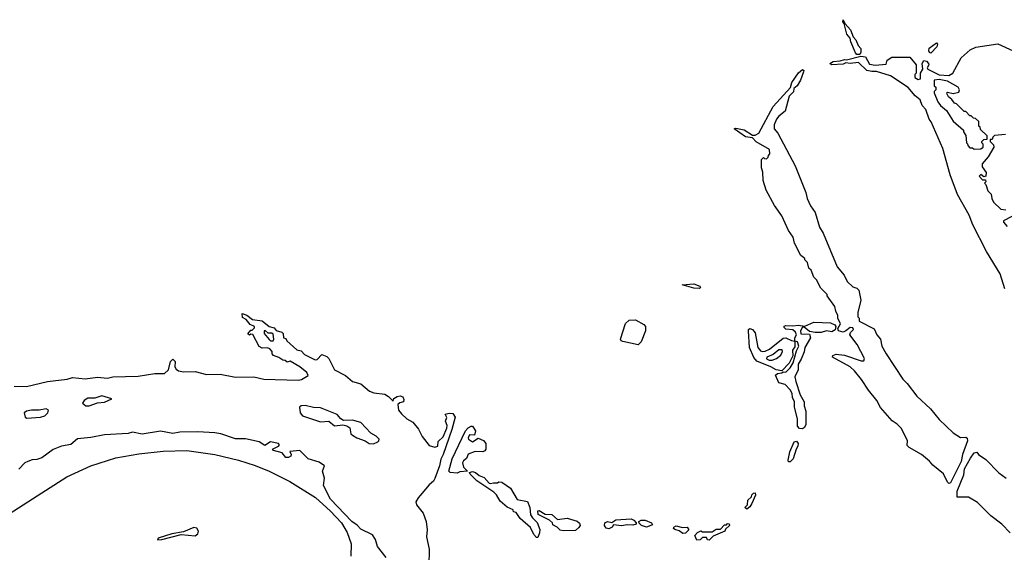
# Model space of a CAD drawing. Extents: x 2206940 to 2356632, y 511582 to 673215.
# Tile 78 of 228: x 2278695 to 2285762, y 593993 to 597820. Entities that reach past the tile are written whole.
import ezdxf

# ---------------------------------------------------------------- set-up
doc = ezdxf.new("R2010")
doc.units = 0

msp = doc.modelspace()

# ---------------------------------------------------------------- linework, layer by layer
at = {"layer": '0CON10XD'}
for points in [[(2284725, 597570), (2284705, 597570), (2284695, 597582.5), (2284661.2, 597661.2), (2284656.2, 597686.2), (2284632.5, 597715), (2284612.5, 597792.5), (2284603.3, 597805), (2284605, 597820), (2284620, 597790), (2284657.8, 597747.8), (2284676.4, 597696.4), (2284696.7, 597675), (2284713.8, 597635), (2284731.7, 597611.7), (2284733.6, 597586.4), (2284725, 597570)], [(2285766.2, 595885), (2285733.6, 595993.6), (2285634.3, 596154.3), (2285536.7, 596345), (2285510, 596415), (2285426.7, 596565), (2285373.8, 596705), (2285320, 596895), (2285236.7, 597085), (2285222.5, 597105), (2285200, 597175), (2285173, 597203), (2285157.5, 597245), (2285123.6, 597273.6), (2285073, 597333), (2284945.4, 597415.4), (2284845, 597448.8), (2284812.3, 597447.7), (2284775, 597455.6), (2284715, 597512), (2284655, 597506.2), (2284625, 597510), (2284605, 597500), (2284522.5, 597495), (2284510, 597505), (2284535, 597520), (2284585, 597523.8), (2284615, 597533.3), (2284629.3, 597530.7), (2284732.5, 597557.5), (2284765, 597552.5), (2284795, 597500), (2284835, 597493.3), (2284915, 597500), (2284921.7, 597528.3), (2284955, 597550), (2285085, 597550), (2285130, 597495), (2285130, 597435), (2285120, 597425), (2285120, 597405), (2285145, 597390), (2285160, 597395), (2285160, 597435), (2285177.5, 597465), (2285172.5, 597505), (2285185, 597527.5), (2285205, 597521.2), (2285218.6, 597505), (2285220.8, 597495), (2285208.8, 597475), (2285212.5, 597465), (2285295, 597423.8), (2285365, 597418.8), (2285393.3, 597435), (2285452.5, 597545), (2285516.4, 597603.6), (2285558.3, 597621.7), (2285715, 597647.5), (2285827, 597597)], [(2285235, 597580), (2285225, 597583.3), (2285220, 597595), (2285224, 597615), (2285275, 597653.3), (2285283.6, 597643.6), (2285278.8, 597625), (2285235, 597580)], [(2285365, 594487.5), (2285355, 594497.5), (2285325.9, 594555.9), (2285248.3, 594618.3), (2285225, 594647.5), (2285167.5, 594695), (2285080, 594745), (2285065, 594760), (2285066.4, 594796.4), (2285022.5, 594885), (2284992.5, 594915), (2284957, 594937), (2284873.6, 595033.6), (2284847.5, 595085), (2284787, 595157), (2284737.5, 595235), (2284688, 595298), (2284656.1, 595326.1), (2284530, 595395), (2284531.7, 595408.3), (2284555, 595417.5), (2284615, 595410), (2284735, 595370), (2284755, 595370), (2284760, 595385), (2284705.4, 595485.4), (2284654.2, 595555), (2284657.5, 595572.5), (2284678.8, 595595), (2284676, 595606), (2284655, 595608.8), (2284625, 595584), (2284605, 595575.8), (2284572.5, 595585), (2284568.3, 595601.7), (2284587.5, 595635), (2284567.5, 595675), (2284567.5, 595695), (2284552.5, 595725), (2284545, 595760), (2284490, 595835), (2284490, 595845), (2284445, 595890), (2284415, 595950), (2284395, 595970), (2284375, 596020), (2284360, 596035), (2284350, 596075), (2284330, 596095), (2284330, 596105), (2284302.5, 596125), (2284257.5, 596215), (2284247, 596257), (2284212.5, 596305), (2284165, 596410), (2284112.5, 596485), (2284052.5, 596595), (2284032.5, 596665), (2284030, 596725), (2284020, 596755), (2284020, 596815), (2284035, 596830), (2284041.7, 596821.7), (2284055, 596820), (2284068.3, 596831.7), (2284070, 596845), (2284080, 596855), (2284077, 596887), (2283982.2, 596942.2), (2283955, 596971.2), (2283905, 596977.5), (2283822.5, 597035), (2283835, 597040), (2283895, 597028.1), (2283955, 596991.2), (2283975, 596991.4), (2284000, 597005), (2284103.8, 597195), (2284226.7, 597333.3), (2284237.5, 597367.5), (2284285, 597438.8), (2284315, 597462.5), (2284322.5, 597455), (2284321.2, 597445), (2284300, 597385), (2284275.8, 597344.2), (2284252.5, 597325), (2284248.3, 597301.7), (2284219.3, 597270.7), (2284188.3, 597161.7), (2284145, 597127.5), (2284127.5, 597105), (2284111.2, 597065), (2284111.2, 597035), (2284136.7, 597005), (2284260.2, 596770.2), (2284337.6, 596577.6), (2284348, 596535), (2284371.7, 596481.7), (2284403.9, 596433.9), (2284435, 596330), (2284462.5, 596285), (2284563.3, 596045), (2284612.5, 595985), (2284635, 595940), (2284675, 595900), (2284705, 595890), (2284717, 595877), (2284732.5, 595805), (2284710, 595715), (2284710, 595685), (2284720, 595675), (2284720, 595655), (2284829.3, 595599.3), (2284847.5, 595555), (2284872.5, 595525), (2284882.5, 595475), (2284915, 595420), (2285035, 595237.5), (2285065.8, 595205.8), (2285133.3, 595115), (2285232.5, 595025), (2285295, 594947.5), (2285395, 594852.5), (2285448.3, 594818.3), (2285485, 594820), (2285495, 594812.5), (2285497.1, 594795), (2285463.3, 594696.7), (2285453.4, 594645), (2285375, 594493.3), (2285365, 594487.5)], [(2285545, 596890), (2285595, 596892.5), (2285610, 596905), (2285610, 596925), (2285600, 596935), (2285600, 596945), (2285615, 596960), (2285638.3, 596961.7), (2285640, 596985), (2285591.7, 597031.7), (2285588.3, 597048.3), (2285580, 597055), (2285578.3, 597088.3), (2285555, 597110), (2285541.7, 597111.7), (2285525, 597130), (2285515, 597130), (2285485, 597160), (2285475, 597160), (2285420, 597215), (2285405, 597220), (2285386.4, 597246.4), (2285362.5, 597265), (2285352.5, 597285), (2285350, 597295), (2285355, 597300), (2285395, 597290), (2285435, 597300), (2285440, 597315), (2285430, 597335), (2285355, 597377.5), (2285295, 597390), (2285260, 597385), (2285260, 597345), (2285270, 597335), (2285270, 597315), (2285260, 597305), (2285260, 597295), (2285285, 597230), (2285305, 597202.5), (2285346.4, 597166.4), (2285395, 597090), (2285470, 597025), (2285470, 597015), (2285487, 596987), (2285490, 596935), (2285498.3, 596928.3), (2285500, 596915), (2285515, 596900), (2285535, 596900), (2285545, 596890)], [(2285770, 596995), (2285693, 596987), (2285680, 596975), (2285675, 596960), (2285661.7, 596958.3), (2285660, 596945), (2285685, 596920), (2285687.5, 596905), (2285647.5, 596835), (2285602.5, 596785), (2285603, 596763), (2285631.7, 596721.7), (2285630, 596695), (2285615, 596690), (2285595, 596707.5), (2285582.5, 596695), (2285605, 596670), (2285628.3, 596668.3), (2285630, 596655), (2285620, 596645), (2285630, 596635), (2285645, 596590), (2285667, 596567), (2285672.5, 596535), (2285685, 596510), (2285738.3, 596458.3), (2285774.1, 596454.1)], [(2285875, 596438), (2285756.7, 596375), (2285756.7, 596365), (2285782.5, 596335)], [(2283575, 595887.5), (2283535, 595890), (2283450, 595915), (2283535, 595921.2), (2283576.7, 595905), (2283582.5, 595895), (2283575, 595887.5)], [(2278655, 595187.1), (2278745, 595184.6), (2278895, 595219.6), (2279035, 595236.4), (2279075, 595248.1), (2279165, 595238.9), (2279255, 595251.5), (2279325, 595245.5), (2279365, 595253.8), (2279545, 595258.2), (2279665, 595278.9), (2279735, 595278.1), (2279764.2, 595305), (2279778.1, 595365), (2279795, 595380.8), (2279811.9, 595365), (2279810, 595325), (2279818.5, 595308.5), (2279835, 595297.1), (2279870.7, 595290.7), (2279955, 595292.2), (2280035, 595271.2), (2280134, 595274), (2280245, 595252.2), (2280375, 595254.6), (2280446.5, 595236.5), (2280695, 595229.2), (2280718, 595235), (2280766, 595264), (2280756.7, 595285), (2280705, 595326.7), (2280637, 595367), (2280615, 595360), (2280601.7, 595371.7), (2280585, 595372.5), (2280555, 595392.5), (2280517, 595407), (2280508.3, 595418.3), (2280507, 595437), (2280490, 595455), (2280475, 595462.5), (2280435, 595460), (2280415, 595472.5), (2280368.3, 595558.3), (2280355, 595560), (2280345, 595552.5), (2280332.5, 595562.5), (2280355, 595590), (2280365, 595590), (2280380, 595605), (2280380, 595615), (2280350.7, 595630.7), (2280320, 595665), (2280295, 595680), (2280291.7, 595708.3), (2280325, 595696.7), (2280366.1, 595666.1), (2280435, 595656.2), (2280485, 595616.7), (2280522.5, 595605), (2280536.4, 595586.4), (2280577.5, 595575), (2280587.5, 595565), (2280590, 595535), (2280605, 595530), (2280613.6, 595513.6), (2280685, 595447.5), (2280715, 595440), (2280740, 595415), (2280815, 595376.7), (2280830.7, 595379.3), (2280865, 595413.3), (2280900.7, 595400.7), (2280915.4, 595385.4), (2280955, 595304), (2281033.2, 595263.2), (2281085, 595220), (2281145, 595203.3), (2281205, 595150.8), (2281237.9, 595137.9), (2281315, 595130), (2281343, 595113), (2281375, 595080), (2281381.7, 595098.3), (2281405, 595112.5), (2281425, 595117.5), (2281445, 595110), (2281451.7, 595091.7), (2281450, 595075), (2281423, 595067), (2281410, 595055), (2281415, 595013.3), (2281435, 594988.8), (2281475, 594953.1), (2281517.8, 594927.8), (2281558.8, 594878.8), (2281583.3, 594825), (2281635, 594760), (2281675, 594748.8), (2281696.2, 594755), (2281700, 594790), (2281735, 594822), (2281761.4, 594885), (2281764, 594904), (2281752.5, 594935), (2281760.7, 594960.7), (2281750, 594985), (2281777.5, 594992.5), (2281805, 594990.5), (2281820.9, 594965), (2281797, 594875), (2281735, 594696.9), (2281717, 594663), (2281708.7, 594615), (2281675, 594523.1), (2281665, 594504.5), (2281635, 594478.1), (2281555, 594385.4), (2281539.7, 594355), (2281543.7, 594333.7), (2281590.4, 594275), (2281612.9, 594215), (2281620, 594155), (2281614.8, 594104.8), (2281633.8, 594015), (2281631.9, 593895)], [(2283135, 595484.7), (2283025, 595508.2), (2283013.4, 595513.4), (2283007.5, 595525), (2283043.1, 595636.9), (2283068.6, 595661.4), (2283115, 595662.9), (2283175, 595630), (2283186.7, 595615), (2283186.4, 595585), (2283155.6, 595504.4), (2283135, 595484.7)], [(2284315, 594880), (2284293, 594883), (2284278.3, 594898.3), (2284277, 594953), (2284257.5, 595035), (2284257.5, 595075), (2284242.5, 595105), (2284240, 595135), (2284225, 595160), (2284188.3, 595198.3), (2284145, 595210), (2284120, 595265), (2284135, 595277.5), (2284165, 595282.5), (2284175, 595290), (2284195, 595287.5), (2284225, 595317.5), (2284247.5, 595355), (2284270, 595440), (2284286.7, 595475), (2284277.5, 595505), (2284260, 595510), (2284260, 595470), (2284242.5, 595445), (2284243.3, 595405), (2284218.3, 595351.7), (2284165, 595297.5), (2284125, 595303.3), (2284086.3, 595326.3), (2283985, 595367.5), (2283963.6, 595393.6), (2283934.3, 595465), (2283926, 595585), (2283926.4, 595593.6), (2283935, 595600), (2283955, 595593.8), (2283975, 595570), (2283994.2, 595465), (2284011.5, 595441.5), (2284025, 595435.7), (2284045, 595438.1), (2284076.2, 595453.8), (2284175, 595532.5), (2284195, 595534.2), (2284235, 595514), (2284260, 595510), (2284260, 595535), (2284270, 595555), (2284262.5, 595575), (2284245, 595592.5), (2284195, 595596.7), (2284181.7, 595608.3), (2284182, 595618), (2284195, 595623.3), (2284245, 595620), (2284285.8, 595625.8), (2284331.7, 595618.3), (2284395, 595647.5), (2284515, 595642.5), (2284545, 595627.5), (2284552.5, 595615), (2284548.3, 595591.7), (2284525, 595578), (2284485, 595583.8), (2284447, 595573), (2284405, 595573.3), (2284365, 595580), (2284325, 595610), (2284315, 595610), (2284300, 595585), (2284303, 595563), (2284365, 595560), (2284371.2, 595535), (2284330, 595465), (2284325.8, 595434.2), (2284305, 595380), (2284282.5, 595345), (2284282.5, 595305), (2284260, 595255), (2284265, 595220), (2284297.5, 595125), (2284326.2, 595075), (2284326.7, 595045), (2284337.7, 595007.7), (2284337.7, 594912.3), (2284329.2, 594890.8), (2284315, 594880)], [(2280515, 595512.5), (2280520, 595525), (2280515, 595560), (2280505, 595567.5), (2280478.3, 595568.3), (2280457, 595587), (2280450, 595585), (2280450, 595565), (2280485, 595522.5), (2280495, 595512.5), (2280515, 595512.5)], [(2284095, 595374.4), (2284126.7, 595385), (2284159.5, 595410.5), (2284170, 595435), (2284167.7, 595447.7), (2284145, 595448), (2284103.8, 595415), (2284057.5, 595395), (2284055, 595383.8), (2284074.4, 595374.4), (2284095, 595374.4)], [(2279195, 595044.4), (2279253.7, 595066.3), (2279305, 595071.6), (2279357.5, 595095), (2279285, 595117.7), (2279235, 595101.4), (2279185, 595100.9), (2279158, 595085), (2279146.2, 595065), (2279170, 595045), (2279195, 595044.4)], [(2281235, 594772.5), (2281265, 594785.8), (2281274.2, 594795), (2281275, 594806.2), (2281255, 594826.9), (2281215, 594850), (2281145, 594925.6), (2281085, 594942.5), (2281019.5, 594939.5), (2281001.3, 594951.3), (2280975, 594982.5), (2280855, 595031.5), (2280803.7, 595033.7), (2280745, 595048.6), (2280715.6, 595044.4), (2280704.5, 595035.5), (2280707.8, 594995), (2280725, 594973.2), (2280855, 594929.5), (2280915, 594936.2), (2280955, 594901.2), (2281015, 594910), (2281042.5, 594902.5), (2281065, 594887.5), (2281071.2, 594845), (2281084, 594835), (2281115, 594814.7), (2281174.4, 594794.4), (2281204.5, 594774.5), (2281235, 594772.5)], [(2278746.2, 594956.2), (2278845, 594964.6), (2278875, 594974), (2278897.9, 594995), (2278902.5, 595015), (2278885, 595024.4), (2278835, 595015.6), (2278780, 595015), (2278745, 595008), (2278727.5, 594995), (2278733.8, 594965), (2278746.2, 594956.2)], [(2281835, 594562.5), (2281785, 594566.7), (2281776.1, 594576.1), (2281800.3, 594665), (2281894, 594865), (2281915, 594886.7), (2281935, 594900), (2281945, 594900), (2281966.4, 594866.4), (2281960, 594835), (2281925, 594837.5), (2281913.8, 594816.2), (2281917.5, 594805), (2281945, 594787.5), (2281985, 594812.5), (2282025, 594797.5), (2282040, 594775), (2282041.2, 594735), (2282035, 594722.5), (2282020, 594715), (2281963.6, 594716.4), (2281915, 594697.5), (2281902, 594668), (2281880.5, 594649.5), (2281874, 594636), (2281880.8, 594605), (2281910, 594575), (2281855, 594572.5), (2281835, 594562.5)], [(2281325.8, 593955), (2281262.9, 594035), (2281249.4, 594085), (2281228.3, 594118.3), (2281145, 594160), (2281118.2, 594188.2), (2281078.5, 594215), (2280926.7, 594375), (2280877, 594473), (2280884, 594525), (2280868.6, 594575), (2280883.3, 594615), (2280845, 594640), (2280765, 594665.8), (2280705, 594725.6), (2280633.6, 594716.4), (2280643.8, 594695), (2280642, 594685), (2280625.5, 594674.5), (2280605, 594673.3), (2280578.1, 594708.1), (2280517.5, 594725), (2280510, 594735), (2280553.9, 594756.1), (2280560, 594765), (2280553.3, 594775), (2280495, 594786.8), (2280455, 594760.8), (2280413.8, 594786.2), (2280315, 594809.2), (2280245, 594808.5), (2280139.2, 594845), (2280095, 594851.3), (2279975, 594859.8), (2279845, 594855.9), (2279794, 594846), (2279706.4, 594863.6), (2279575, 594841.6), (2279505, 594856.9), (2279475, 594847), (2279305, 594836.9), (2279205, 594816.9), (2279111.4, 594808.6), (2279061.8, 594768.2), (2278995, 594755.8), (2278935, 594731.5), (2278855, 594672.5), (2278819.1, 594660.9), (2278785, 594656.8), (2278753.1, 594645), (2278733.5, 594635), (2278688.3, 594591.7)], [(2284225, 594642.5), (2284213.6, 594643.6), (2284210, 594655), (2284222, 594715), (2284253.9, 594786.1), (2284271.7, 594791.7), (2284282.5, 594775), (2284281.2, 594755), (2284268.8, 594735), (2284245.7, 594664.3), (2284225, 594642.5)], [(2278357.8, 594102.2), (2278821.6, 594398.4), (2279034.1, 594535.9), (2279205, 594615.5), (2279385, 594671.3), (2279549.6, 594700.4), (2279725, 594720.6), (2279895, 594723.8), (2280095.5, 594695.5), (2280265.8, 594655.8), (2280385, 594616.7), (2280486, 594576), (2280635, 594501.6), (2280817.5, 594387.5), (2280925, 594289.9), (2281005.3, 594205.3), (2281046.4, 594136.4), (2281074.5, 594055), (2281072.6, 593965)], [(2285805, 594133.8), (2285743.8, 594195), (2285665, 594256.2), (2285570.5, 594350.5), (2285505, 594390), (2285425, 594390), (2285425, 594432.5), (2285470.7, 594549.3), (2285477.5, 594592.5), (2285520.2, 594669.8), (2285545, 594708.8), (2285565, 594712.5), (2285577.5, 594695), (2285629.5, 594659.5), (2285724.1, 594564.1), (2285776.7, 594525)], [(2282415, 594100), (2282405, 594100), (2282385, 594120), (2282361.7, 594171.7), (2282287.5, 594235), (2282258.3, 594278.3), (2282240, 594285), (2282238.3, 594298.3), (2282195, 594317.5), (2282145, 594360), (2282118.8, 594405), (2282098.8, 594425), (2281975.7, 594505.7), (2281928, 594555), (2281923, 594567), (2281945, 594572.9), (2281966.6, 594566.6), (2281993.3, 594545), (2282030, 594530), (2282065, 594490), (2282075, 594486.7), (2282095, 594493.3), (2282125, 594492.5), (2282135, 594500), (2282155, 594497.5), (2282217.5, 594455), (2282265, 594372.5), (2282339.3, 594359.3), (2282356.1, 594316.1), (2282362.3, 594262.3), (2282375, 594240), (2282408.3, 594208.3), (2282427.5, 594157.5), (2282426.4, 594133.6), (2282415, 594100)], [(2283915, 594302.5), (2283900, 594315), (2283920, 594335), (2283921.7, 594368.3), (2283948.3, 594391.7), (2283950, 594405), (2283961.7, 594418.3), (2283975, 594420), (2283976.2, 594403.8), (2283950, 594345), (2283935, 594320), (2283915, 594302.5)], [(2282595, 594146.7), (2282575, 594152.5), (2282552.5, 594175), (2282521.7, 594191.7), (2282520, 594205), (2282497.5, 594225), (2282417.5, 594265), (2282415, 594290), (2282425, 594293.3), (2282467.7, 594267.7), (2282515, 594263.8), (2282555, 594230), (2282625, 594238.8), (2282697, 594217), (2282713.6, 594203.6), (2282717.5, 594185), (2282709.5, 594170.5), (2282685, 594150), (2282595, 594146.7)], [(2282925, 594161.2), (2282905, 594166), (2282892.5, 594185), (2282895.8, 594204.2), (2282915, 594214), (2282945, 594207.5), (2282975, 594226.7), (2283085, 594233.3), (2283102.5, 594225), (2283120, 594205), (2283120, 594195), (2283095, 594187.5), (2283055, 594190), (2283015, 594183.3), (2282958.3, 594191.7), (2282947.5, 594175), (2282925, 594161.2)], [(2283195, 594173.3), (2283157.5, 594185), (2283141.7, 594201.7), (2283140, 594215), (2283157, 594223), (2283185, 594223.8), (2283230, 594205), (2283238.3, 594191.7), (2283195, 594173.3)], [(2283455, 594128.8), (2283427.7, 594147.7), (2283396.4, 594156.4), (2283387.5, 594165), (2283390, 594175), (2283406.7, 594183.3), (2283451.7, 594171.7), (2283485, 594173.3), (2283497.5, 594155), (2283475, 594131.2), (2283455, 594128.8)], [(2283645, 594080), (2283631.7, 594081.7), (2283625, 594100), (2283595, 594100), (2283578.3, 594081.7), (2283555, 594080), (2283540, 594115), (2283560, 594135), (2283585, 594146.7), (2283595, 594140), (2283665, 594140), (2283695, 594160), (2283725, 594160), (2283755, 594190), (2283768.3, 594191.7), (2283775, 594200), (2283788.3, 594198.3), (2283790, 594185), (2283761.7, 594158.3), (2283757.5, 594145), (2283671.7, 594108.3), (2283645, 594080)], [(2279683.8, 594083.8), (2279715, 594084.9), (2279855, 594120.9), (2279955, 594111.1), (2279975.1, 594124.9), (2279979.4, 594145), (2279966.4, 594166.4), (2279945, 594171.3), (2279870.5, 594139.5), (2279787.8, 594125), (2279690.4, 594095), (2279683.8, 594083.8)]]:
    msp.add_lwpolyline(points, dxfattribs=at)

doc.saveas('drawing.dxf')
